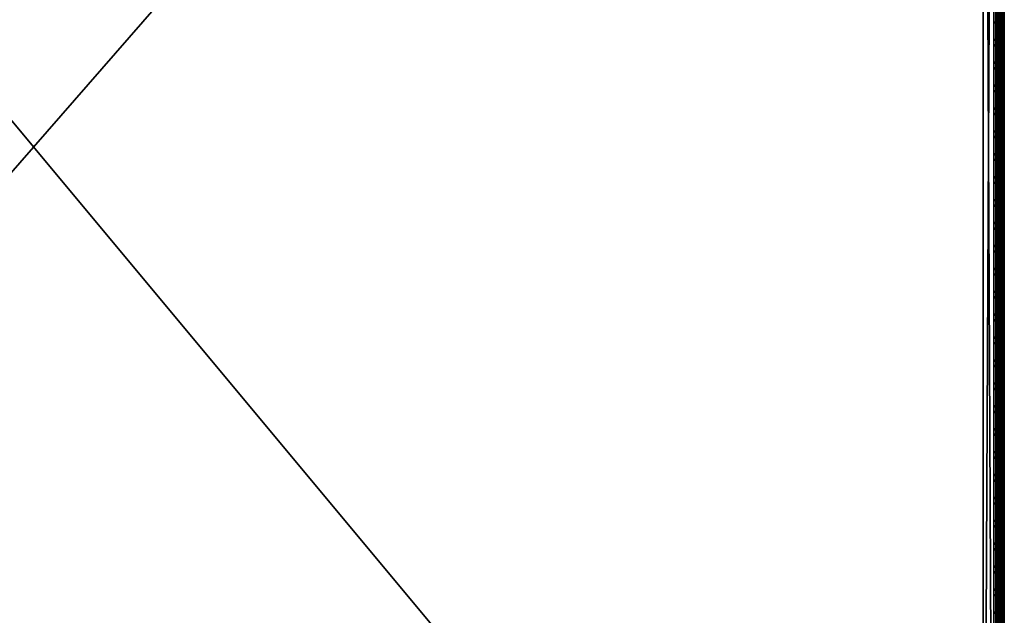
# Model space of a CAD drawing. Header units: inches. Extents: x 0 to 23, y -28 to 0.
# Tile 14 of 77: x 11.3 to 23, y -19.6 to -12.5. Entities that reach past the tile are written whole.
import ezdxf

# ---------------------------------------------------------------- set-up
doc = ezdxf.new("R2010")
doc.units = ezdxf.units.IN
doc.header["$LTSCALE"] = 0.03937
doc.header["$MEASUREMENT"] = 0
for name, color, linetype in [('A-FURN-3-ST', 151, 'Continuous'), ('A-FURN-3-ST-SEAM', 250, 'Continuous'), ('A-FURN-3-STITCH', 15, 'Continuous')]:
    doc.layers.add(name, color=color, linetype=linetype)

msp = doc.modelspace()

# ---------------------------------------------------------------- meshes
at = {"layer": 'A-FURN-3-ST'}
mesh = msp.add_polyface(dxfattribs=at)
corners = [(0.25, -0.491, 5), (22.75, -27.51, 5), (0.25, -27.51, 5), (0.125, -0.491, 5.033), (0.125, -27.51, 5.033), (0.033, -0.491, 5.125), (0.033, -27.51, 5.125), (0, -0.491, 5.25), (0, -27.51, 5.25), (0.25, -27.701, 5.038), (0.125, -27.689, 5.069), (0.033, -27.654, 5.154), (0, -27.635, 5.283), (0.25, -26.91, 18), (0.125, -26.91, 17.967), (0.25, -27.195, 17.963), (0.125, -27.186, 17.93), (0.25, -27.46, 17.853), (0.125, -27.443, 17.824), (0.25, -27.688, 17.678), (0.125, -27.664, 17.654), (0.033, -26.91, 17.875), (0.033, -27.162, 17.842), (0.033, -27.398, 17.744), (0.033, -27.599, 17.589), (0, -26.91, 17.75), (0, -27.13, 17.721), (0, -27.335, 17.636), (0, -27.511, 17.501), (0.033, -27.754, 17.387), (0, -27.646, 17.325), (0.033, -1.1, 17.875), (0.125, -1.1, 17.967), (0.25, -1.1, 18), (22.75, -27.688, 17.678), (22.75, -27.46, 17.853), (22.75, -27.195, 17.963), (0, -27.727, 5.375), (0, -27.76, 5.5), (0, -0.241, 5.5), (0, -0.25, 16.901), (0, -27.76, 16.9), (0, -1.1, 17.75), (0, -27.731, 17.12)]
mesh.append_faces([[corners[k] for k in face] for face in [(0, 1, 2), (3, 2, 4), (5, 4, 6), (7, 6, 8), (9, 10, 2), (2, 10, 4), (4, 10, 11), (4, 11, 6), (6, 11, 8), (8, 11, 12), (13, 14, 15), (15, 14, 16), (15, 16, 17), (17, 16, 18), (17, 18, 19), (19, 18, 20), (14, 21, 16), (16, 21, 22), (16, 22, 23, 18), (18, 23, 24, 20), (21, 25, 22), (22, 25, 26), (22, 26, 23), (23, 26, 27), (23, 27, 24), (24, 27, 28), (24, 28, 29), (29, 28, 30), (31, 25, 21), (32, 21, 14), (33, 14, 13), (19, 34, 17), (17, 35, 15), (15, 36, 13), (2, 1, 9), (12, 37, 8), (8, 38, 39), (40, 38, 41), (42, 41, 25), (25, 41, 43), (25, 43, 30), (30, 28, 25), (25, 28, 27), (25, 27, 26)]])
mesh = msp.add_polyface(dxfattribs=at)
corners = [(0.25, -1.1, 18), (22.75, -1.1, 18), (0.25, -0.815, 17.963), (22.75, -0.815, 17.963), (0.25, -0.55, 17.853), (22.75, -0.55, 17.853), (0.25, -0.322, 17.678), (0.25, -0.3, 5.038), (22.75, -0.3, 5.038), (0.25, -0.491, 5), (0.25, -27.51, 5), (0.125, -0.491, 5.033), (0.125, -27.51, 5.033), (0.033, -0.491, 5.125), (0.033, -27.51, 5.125), (0, -0.491, 5.25), (0.125, -0.313, 5.069), (0.033, -0.348, 5.154), (0, -0.366, 5.284), (0, -1.1, 17.75), (0.033, -1.1, 17.875), (0, -0.88, 17.721), (0.033, -0.848, 17.842), (0, -0.675, 17.636), (0.033, -0.613, 17.744), (0, -0.499, 17.501), (0.033, -0.411, 17.59), (0, -0.364, 17.325), (0.125, -1.1, 17.967), (0.125, -0.824, 17.93), (0.125, -0.567, 17.824), (0.125, -0.346, 17.654), (0, -26.91, 17.75), (0.033, -26.91, 17.875), (0.125, -26.91, 17.967), (0, -27.51, 5.25), (0, -0.241, 5.5), (0, -0.275, 5.375), (0, -27.76, 5.5), (0, -0.25, 16.901), (0, -27.76, 16.9), (0, -0.279, 17.121), (0.25, -26.91, 18)]
mesh.append_faces([[corners[k] for k in face] for face in [(0, 1, 2), (2, 3, 4), (4, 5, 6), (7, 8, 9), (9, 10, 11), (11, 12, 13), (13, 14, 15), (16, 7, 11), (11, 7, 9), (11, 13, 16), (16, 13, 17), (13, 15, 17), (17, 15, 18), (19, 20, 21), (21, 20, 22), (21, 22, 23), (23, 22, 24), (23, 24, 25), (25, 24, 26), (25, 26, 27), (20, 28, 22), (22, 28, 29), (22, 29, 30, 24), (24, 30, 31, 26), (28, 0, 29), (29, 0, 2), (29, 2, 30), (30, 2, 4), (30, 4, 31), (31, 4, 6), (19, 32, 20), (20, 33, 28), (28, 34, 0), (35, 36, 15), (15, 37, 18), (36, 38, 39), (39, 40, 19), (21, 23, 19), (19, 23, 25), (19, 25, 27), (27, 41, 19), (19, 41, 39), (42, 1, 0)]])
mesh = msp.add_polyface(dxfattribs=at)
corners = [(22.967, -0.491, 5.125), (23, -27.51, 5.25), (22.967, -27.51, 5.125), (22.875, -0.491, 5.033), (22.875, -27.51, 5.033), (22.75, -0.491, 5), (22.75, -27.51, 5), (22.875, -27.689, 5.069), (22.75, -27.701, 5.038), (22.967, -27.654, 5.154), (23, -27.635, 5.283), (23, -26.91, 17.75), (22.967, -26.91, 17.875), (23, -27.13, 17.721), (22.967, -27.162, 17.842), (23, -27.335, 17.636), (22.967, -27.398, 17.744), (23, -27.511, 17.501), (22.967, -27.599, 17.589), (23, -27.646, 17.325), (22.875, -26.91, 17.967), (22.875, -27.186, 17.93), (22.875, -27.443, 17.824), (22.875, -27.664, 17.654), (22.75, -26.91, 18), (22.75, -27.195, 17.963), (22.75, -27.46, 17.853), (22.75, -27.688, 17.678), (22.875, -1.1, 17.967), (22.967, -1.1, 17.875), (23, -1.1, 17.75), (23, -0.241, 5.5), (23, -27.76, 5.5), (23, -27.727, 5.375), (23, -0.25, 16.901), (23, -27.76, 16.9), (23, -27.731, 17.12), (0.25, -27.46, 17.853), (0.25, -27.195, 17.963), (0.25, -26.91, 18), (0.25, -27.701, 5.038), (22.75, -1.1, 18)]
mesh.append_faces([[corners[k] for k in face] for face in [(0, 1, 2), (3, 2, 4), (5, 4, 6), (7, 8, 4), (4, 8, 6), (4, 2, 7), (7, 2, 9), (2, 1, 9), (9, 1, 10), (11, 12, 13), (13, 12, 14), (13, 14, 15), (15, 14, 16), (15, 16, 17), (17, 16, 18), (17, 18, 19), (12, 20, 14), (14, 20, 21), (14, 21, 22, 16), (16, 22, 23, 18), (20, 24, 21), (21, 24, 25), (21, 25, 22), (22, 25, 26), (22, 26, 23), (23, 26, 27), (28, 24, 20), (29, 20, 12), (30, 12, 11), (1, 31, 32), (1, 32, 33), (32, 34, 35), (35, 30, 11), (13, 15, 11), (11, 15, 17), (11, 17, 19), (19, 36, 11), (11, 36, 35), (33, 10, 1), (37, 27, 26), (38, 26, 25), (39, 25, 24), (40, 6, 8), (24, 41, 39)]])
mesh = msp.add_polyface(dxfattribs=at)
corners = [(23, -0.491, 5.25), (23, -27.51, 5.25), (22.967, -0.491, 5.125), (22.967, -27.51, 5.125), (22.875, -0.491, 5.033), (22.875, -27.51, 5.033), (22.75, -0.491, 5), (22.875, -0.313, 5.069), (22.967, -0.348, 5.154), (23, -0.366, 5.284), (22.75, -1.1, 18), (22.875, -1.1, 17.967), (22.75, -0.815, 17.963), (22.875, -0.824, 17.93), (22.75, -0.55, 17.853), (22.875, -0.567, 17.824), (22.75, -0.322, 17.678), (22.875, -0.346, 17.654), (22.967, -1.1, 17.875), (22.967, -0.848, 17.842), (22.967, -0.613, 17.744), (22.967, -0.411, 17.59), (23, -1.1, 17.75), (23, -0.88, 17.721), (23, -0.675, 17.636), (23, -0.499, 17.501), (22.967, -0.256, 17.388), (23, -0.364, 17.325), (22.75, -26.91, 18), (22.875, -26.91, 17.967), (22.967, -26.91, 17.875), (0.25, -0.815, 17.963), (0.25, -0.55, 17.853), (0.25, -0.322, 17.678), (0.25, -0.491, 5), (22.75, -0.3, 5.038), (22.75, -27.51, 5), (23, -0.241, 5.5), (23, -0.275, 5.375), (23, -0.25, 16.901), (23, -27.76, 5.5), (23, -27.76, 16.9), (23, -0.279, 17.121)]
mesh.append_faces([[corners[k] for k in face] for face in [(0, 1, 2), (2, 3, 4), (4, 5, 6), (6, 7, 4), (4, 7, 8), (4, 8, 2), (2, 8, 0), (0, 8, 9), (10, 11, 12), (12, 11, 13), (12, 13, 14), (14, 13, 15), (14, 15, 16), (16, 15, 17), (11, 18, 13), (13, 18, 19), (13, 19, 20, 15), (15, 20, 21, 17), (18, 22, 19), (19, 22, 23), (19, 23, 20), (20, 23, 24), (20, 24, 21), (21, 24, 25), (21, 25, 26), (26, 25, 27), (10, 28, 11), (11, 29, 18), (18, 30, 22), (31, 10, 12), (32, 12, 14), (33, 14, 16), (34, 35, 6), (6, 36, 34), (0, 37, 1), (9, 38, 0), (37, 39, 40), (41, 39, 22), (39, 42, 22), (22, 42, 27), (22, 27, 25), (25, 24, 22), (22, 24, 23)]])
at = {"layer": 'A-FURN-3-ST-SEAM'}
mesh = msp.add_polyface(dxfattribs=at)
corners = [(22.903, -12.609, 17.883), (22.9, -16.185, 17.9), (22.9, -12.609, 17.9), (22.903, -9.034, 17.883), (22.9, -9.034, 17.9), (22.903, -1.1, 17.883), (22.9, -1.1, 17.9), (22.903, -0.921, 17.866), (22.9, -0.918, 17.883), (22.903, -0.738, 17.814), (22.9, -0.732, 17.83), (22.903, -0.563, 17.723), (0.093, -12.609, 17.926), (0.1, -12.609, 17.9), (0.093, -1.1, 17.926), (0.1, -1.1, 17.9), (0.093, -0.913, 17.908), (0.1, -0.918, 17.883), (0.093, -0.723, 17.854), (0.1, -0.732, 17.83), (0.093, -0.539, 17.758), (0.081, -0.718, 17.866), (0.081, -0.911, 17.921), (0.081, -1.1, 17.939), (0.081, -12.609, 17.939), (0.087, -0.744, 17.8), (0.097, -0.738, 17.814), (0.097, -0.921, 17.866), (0.087, -0.924, 17.851), (0.097, -1.1, 17.883), (0.087, -1.1, 17.868), (0.097, -12.609, 17.883), (0.087, -12.609, 17.868), (0.1, -0.553, 17.737), (0.073, -12.609, 17.856), (0.073, -1.1, 17.856), (0.073, -0.926, 17.84), (0.073, -0.748, 17.789), (0.073, -0.577, 17.7), (0.087, -0.571, 17.71)]
mesh.append_faces([[corners[k] for k in face] for face in [(0, 1, 2), (0, 2, 3), (3, 2, 4), (3, 4, 5), (5, 4, 6), (5, 6, 7), (7, 6, 8), (7, 8, 9), (9, 8, 10), (9, 10, 11), (12, 13, 14), (14, 13, 15), (14, 15, 16), (16, 15, 17), (16, 17, 18), (18, 17, 19), (18, 19, 20), (18, 21, 22, 16), (16, 22, 23, 14), (14, 23, 24, 12), (25, 26, 27, 28), (28, 27, 29, 30), (30, 29, 31, 32), (26, 33, 19), (26, 19, 27), (27, 19, 17), (27, 17, 29), (29, 17, 15), (29, 15, 31), (31, 15, 13), (32, 34, 35, 30), (30, 35, 36, 28), (28, 36, 37, 25), (25, 37, 38, 39)]])
mesh = msp.add_polyface(dxfattribs=at)
corners = [(22.943, -12.609, 17.85), (22.927, -12.609, 17.856), (22.927, -9.034, 17.856), (22.943, -9.034, 17.85), (22.927, -1.1, 17.856), (22.943, -1.1, 17.85), (22.903, -1.1, 17.883), (22.913, -1.1, 17.868), (22.913, -9.034, 17.868), (22.903, -9.034, 17.883), (22.913, -12.609, 17.868), (22.903, -12.609, 17.883), (22.998, -1.1, 17.887), (23, -1.1, 17.905), (23, -9.034, 17.905), (22.998, -9.034, 17.887), (23, -12.609, 17.905), (22.998, -12.609, 17.887), (22.995, -1.1, 17.922), (22.995, -9.034, 17.922), (22.995, -12.609, 17.922), (22.935, -1.1, 17.947), (22.919, -1.1, 17.939), (22.919, -9.034, 17.939), (22.935, -9.034, 17.947), (22.919, -12.609, 17.939), (22.935, -12.609, 17.947), (22.919, -16.185, 17.939), (22.935, -16.185, 17.947), (22.907, -1.1, 17.926), (22.907, -9.034, 17.926), (22.907, -12.609, 17.926), (22.907, -16.185, 17.926), (22.9, -0.918, 17.883), (22.9, -1.1, 17.9), (22.9, -9.034, 17.9), (22.9, -12.609, 17.9), (22.961, -12.609, 17.851), (22.961, -9.034, 17.851), (22.961, -1.1, 17.851), (22.984, -12.609, 17.936), (22.984, -9.034, 17.936), (22.984, -1.1, 17.936), (22.977, -12.609, 17.859), (22.977, -9.034, 17.859), (22.977, -1.1, 17.859), (22.97, -12.609, 17.946), (22.97, -9.034, 17.946), (22.97, -1.1, 17.946)]
mesh.append_faces([[corners[k] for k in face] for face in [(3, 2, 4, 5), (6, 7, 8, 9), (12, 13, 14, 15), (13, 18, 19, 14), (21, 22, 23, 24), (22, 29, 30, 23), (29, 33, 34), (29, 34, 30), (30, 34, 35), (30, 35, 31), (31, 35, 36), (31, 36, 32), (38, 3, 5, 39), (41, 19, 18, 42), (2, 8, 7, 4), (44, 38, 39, 45), (15, 44, 45, 12), (47, 41, 42, 48), (24, 47, 48, 21)]])
mesh.append_faces([[corners[k] for k in face] for face in [(0, 1, 2, 3), (37, 0, 3, 38), (40, 20, 19, 41), (1, 10, 8, 2), (43, 37, 38, 44), (17, 43, 44, 15), (46, 40, 41, 47), (26, 46, 47, 24)]], dxfattribs={"vtx0": -1})
mesh.append_faces([[corners[k] for k in face] for face in [(26, 25, 27, 28), (25, 31, 32, 27)]], dxfattribs={"vtx0": -1, "vtx2": -1})
mesh.append_faces([[corners[k] for k in face] for face in [(9, 8, 10, 11), (15, 14, 16, 17), (14, 19, 20, 16), (24, 23, 25, 26), (23, 30, 31, 25)]], dxfattribs={"vtx2": -1})
mesh = msp.add_polyface(dxfattribs=at)
corners = [(22.903, -27.161, 17.85), (22.9, -27.166, 17.867), (22.9, -27.095, 17.883), (22.903, -26.91, 17.883), (22.9, -26.91, 17.9), (22.903, -23.335, 17.883), (22.9, -23.335, 17.9), (22.903, -19.76, 17.883), (22.9, -19.76, 17.9), (22.903, -16.185, 17.883), (22.9, -16.185, 17.9), (22.903, -12.609, 17.883), (22.907, -16.185, 17.926), (22.9, -12.609, 17.9), (22.907, -19.76, 17.926), (22.907, -26.91, 17.926), (0.1, -26.91, 17.9), (0.093, -26.91, 17.926), (0.1, -27.095, 17.883), (0.093, -27.108, 17.906), (0.1, -27.103, 17.881), (0.093, -19.76, 17.926), (0.1, -19.76, 17.9), (0.093, -12.609, 17.926), (0.1, -12.609, 17.9), (0.081, -12.609, 17.939), (0.081, -19.76, 17.939), (0.081, -26.91, 17.939), (0.081, -27.111, 17.919), (0.087, -12.609, 17.868), (0.097, -12.609, 17.883), (0.097, -19.76, 17.883), (0.087, -19.76, 17.868), (0.097, -26.91, 17.883), (0.087, -26.91, 17.868), (0.097, -27.1, 17.864), (0.087, -27.097, 17.849)]
mesh.append_faces([[corners[k] for k in face] for face in [(0, 1, 2), (0, 2, 3), (3, 2, 4), (3, 4, 5), (5, 4, 6), (5, 6, 7), (7, 6, 8), (7, 8, 9), (9, 8, 10), (9, 10, 11), (12, 13, 10), (14, 10, 8), (15, 6, 4), (15, 4, 2), (16, 17, 18), (18, 17, 19), (18, 19, 20), (17, 16, 21), (21, 16, 22), (21, 22, 23), (23, 22, 24), (23, 25, 26, 21), (21, 26, 27, 17), (17, 27, 28, 19), (29, 30, 31, 32), (32, 31, 33, 34), (34, 33, 35, 36), (30, 24, 31), (31, 24, 22), (31, 22, 33), (33, 22, 16), (33, 16, 18), (33, 18, 35), (35, 18, 20)]])
mesh = msp.add_polyface(dxfattribs=at)
corners = [(22.943, -19.76, 17.85), (22.927, -19.76, 17.856), (22.927, -16.185, 17.856), (22.943, -16.185, 17.85), (22.927, -12.609, 17.856), (22.943, -12.609, 17.85), (22.903, -12.609, 17.883), (22.913, -12.609, 17.868), (22.913, -16.185, 17.868), (22.903, -16.185, 17.883), (22.913, -19.76, 17.868), (22.903, -19.76, 17.883), (22.998, -12.609, 17.887), (23, -12.609, 17.905), (23, -16.185, 17.905), (22.998, -16.185, 17.887), (23, -19.76, 17.905), (22.998, -19.76, 17.887), (22.995, -12.609, 17.922), (22.995, -16.185, 17.922), (22.995, -19.76, 17.922), (22.935, -16.185, 17.947), (22.919, -16.185, 17.939), (22.919, -19.76, 17.939), (22.935, -19.76, 17.947), (22.907, -16.185, 17.926), (22.907, -19.76, 17.926), (22.907, -23.335, 17.926), (22.919, -23.335, 17.939), (22.9, -16.185, 17.9), (22.9, -19.76, 17.9), (22.961, -23.335, 17.851), (22.943, -23.335, 17.85), (22.961, -19.76, 17.851), (22.961, -16.185, 17.851), (22.961, -12.609, 17.851), (22.984, -23.335, 17.936), (22.995, -23.335, 17.922), (22.984, -19.76, 17.936), (22.984, -16.185, 17.936), (22.984, -12.609, 17.936), (22.927, -23.335, 17.856), (22.913, -23.335, 17.868), (22.977, -23.335, 17.859), (22.977, -19.76, 17.859), (22.977, -16.185, 17.859), (22.977, -12.609, 17.859), (22.998, -23.335, 17.887), (22.97, -23.335, 17.946), (22.97, -19.76, 17.946), (22.97, -16.185, 17.946), (22.97, -12.609, 17.946), (22.935, -23.335, 17.947), (22.935, -12.609, 17.947)]
mesh.append_faces([[corners[k] for k in face] for face in [(25, 29, 26), (26, 30, 27)]])
mesh.append_faces([[corners[k] for k in face] for face in [(23, 26, 27, 28)]], dxfattribs={"vtx0": -1})
mesh.append_faces([[corners[k] for k in face] for face in [(0, 1, 2, 3), (3, 2, 4, 5), (6, 7, 8, 9), (9, 8, 10, 11), (12, 13, 14, 15), (15, 14, 16, 17), (13, 18, 19, 14), (14, 19, 20, 16), (21, 22, 23, 24), (22, 25, 26, 23), (33, 0, 3, 34), (34, 3, 5, 35), (38, 20, 19, 39), (39, 19, 18, 40), (1, 10, 8, 2), (2, 8, 7, 4), (44, 33, 34, 45), (45, 34, 35, 46), (17, 44, 45, 15), (15, 45, 46, 12), (49, 38, 39, 50), (50, 39, 40, 51), (24, 49, 50, 21), (21, 50, 51, 53)]], dxfattribs={"vtx0": -1, "vtx2": -1})
mesh.append_faces([[corners[k] for k in face] for face in [(31, 32, 0, 33), (36, 37, 20, 38), (41, 42, 10, 1), (43, 31, 33, 44), (47, 43, 44, 17), (48, 36, 38, 49), (52, 48, 49, 24)]], dxfattribs={"vtx2": -1})
at = {"layer": 'A-FURN-3-STITCH'}
mesh = msp.add_polymesh((7, 4), dxfattribs=at)
for k, corner in enumerate([(22.891, -12.748, 17.956), (22.893, -12.748, 17.954), (22.897, -12.748, 17.951), (22.899, -12.748, 17.95), (22.895, -12.71, 17.961), (22.9, -12.71, 17.964), (22.904, -12.71, 17.961), (22.904, -12.71, 17.956), (22.898, -12.671, 17.965), (22.902, -12.671, 17.967), (22.907, -12.671, 17.964), (22.906, -12.671, 17.959), (22.898, -12.632, 17.965), (22.903, -12.632, 17.968), (22.907, -12.632, 17.965), (22.907, -12.632, 17.959), (22.898, -12.593, 17.963), (22.902, -12.593, 17.966), (22.907, -12.593, 17.963), (22.906, -12.593, 17.957), (22.895, -12.554, 17.959), (22.9, -12.554, 17.961), (22.904, -12.554, 17.958), (22.904, -12.554, 17.953), (22.891, -12.516, 17.952), (22.893, -12.516, 17.951), (22.897, -12.516, 17.948), (22.899, -12.516, 17.946)]):
    mesh.set_mesh_vertex(divmod(k, 4), corner)
mesh = msp.add_polymesh((7, 4), dxfattribs=at)
for k, corner in enumerate([(22.891, -13.02, 17.956), (22.893, -13.02, 17.954), (22.897, -13.02, 17.951), (22.899, -13.02, 17.95), (22.895, -12.981, 17.961), (22.9, -12.981, 17.964), (22.904, -12.981, 17.961), (22.904, -12.981, 17.956), (22.898, -12.942, 17.965), (22.902, -12.942, 17.967), (22.907, -12.942, 17.964), (22.906, -12.943, 17.959), (22.898, -12.903, 17.965), (22.903, -12.903, 17.968), (22.907, -12.903, 17.965), (22.907, -12.903, 17.959), (22.898, -12.864, 17.963), (22.902, -12.864, 17.966), (22.907, -12.864, 17.963), (22.906, -12.864, 17.957), (22.895, -12.826, 17.959), (22.9, -12.826, 17.961), (22.904, -12.826, 17.958), (22.904, -12.826, 17.953), (22.891, -12.787, 17.952), (22.893, -12.787, 17.951), (22.897, -12.787, 17.948), (22.899, -12.787, 17.946)]):
    mesh.set_mesh_vertex(divmod(k, 4), corner)
mesh = msp.add_polymesh((7, 4), dxfattribs=at)
for k, corner in enumerate([(22.891, -13.291, 17.956), (22.893, -13.291, 17.954), (22.897, -13.291, 17.951), (22.899, -13.291, 17.95), (22.895, -13.253, 17.961), (22.9, -13.253, 17.964), (22.904, -13.253, 17.961), (22.904, -13.253, 17.956), (22.898, -13.214, 17.965), (22.902, -13.214, 17.967), (22.907, -13.214, 17.964), (22.906, -13.214, 17.959), (22.898, -13.175, 17.965), (22.903, -13.175, 17.968), (22.907, -13.175, 17.965), (22.907, -13.175, 17.959), (22.898, -13.136, 17.963), (22.902, -13.136, 17.966), (22.907, -13.136, 17.963), (22.906, -13.136, 17.957), (22.895, -13.097, 17.959), (22.9, -13.097, 17.961), (22.904, -13.097, 17.958), (22.904, -13.097, 17.953), (22.891, -13.059, 17.952), (22.893, -13.059, 17.951), (22.897, -13.059, 17.948), (22.899, -13.059, 17.946)]):
    mesh.set_mesh_vertex(divmod(k, 4), corner)
mesh = msp.add_polymesh((7, 4), dxfattribs=at)
for k, corner in enumerate([(22.891, -13.563, 17.956), (22.893, -13.563, 17.954), (22.897, -13.563, 17.951), (22.899, -13.563, 17.95), (22.895, -13.524, 17.961), (22.9, -13.524, 17.964), (22.904, -13.524, 17.961), (22.904, -13.525, 17.956), (22.898, -13.486, 17.965), (22.902, -13.485, 17.967), (22.907, -13.486, 17.964), (22.906, -13.486, 17.959), (22.898, -13.446, 17.965), (22.903, -13.446, 17.968), (22.907, -13.446, 17.965), (22.907, -13.447, 17.959), (22.898, -13.407, 17.963), (22.902, -13.407, 17.966), (22.907, -13.407, 17.963), (22.906, -13.407, 17.957), (22.895, -13.369, 17.959), (22.9, -13.369, 17.961), (22.904, -13.369, 17.958), (22.904, -13.369, 17.953), (22.891, -13.33, 17.952), (22.893, -13.33, 17.951), (22.897, -13.33, 17.948), (22.899, -13.33, 17.946)]):
    mesh.set_mesh_vertex(divmod(k, 4), corner)
mesh = msp.add_polymesh((7, 4), dxfattribs=at)
for k, corner in enumerate([(22.891, -13.834, 17.956), (22.893, -13.834, 17.954), (22.897, -13.834, 17.951), (22.899, -13.834, 17.95), (22.895, -13.796, 17.961), (22.9, -13.796, 17.964), (22.904, -13.796, 17.961), (22.904, -13.796, 17.956), (22.898, -13.757, 17.965), (22.902, -13.757, 17.967), (22.907, -13.757, 17.964), (22.906, -13.757, 17.959), (22.898, -13.718, 17.965), (22.903, -13.718, 17.968), (22.907, -13.718, 17.965), (22.907, -13.718, 17.959), (22.898, -13.679, 17.963), (22.902, -13.679, 17.966), (22.907, -13.679, 17.963), (22.906, -13.679, 17.957), (22.895, -13.64, 17.959), (22.9, -13.64, 17.961), (22.904, -13.64, 17.958), (22.904, -13.64, 17.953), (22.891, -13.602, 17.952), (22.893, -13.602, 17.951), (22.897, -13.602, 17.948), (22.899, -13.602, 17.946)]):
    mesh.set_mesh_vertex(divmod(k, 4), corner)
mesh = msp.add_polymesh((7, 4), dxfattribs=at)
for k, corner in enumerate([(22.891, -14.106, 17.956), (22.893, -14.106, 17.954), (22.897, -14.106, 17.951), (22.899, -14.106, 17.95), (22.895, -14.067, 17.961), (22.9, -14.067, 17.964), (22.904, -14.067, 17.961), (22.904, -14.068, 17.956), (22.898, -14.029, 17.965), (22.902, -14.029, 17.967), (22.907, -14.029, 17.964), (22.906, -14.029, 17.959), (22.898, -13.99, 17.965), (22.903, -13.989, 17.968), (22.907, -13.99, 17.965), (22.907, -13.99, 17.959), (22.898, -13.95, 17.963), (22.902, -13.95, 17.966), (22.907, -13.95, 17.963), (22.906, -13.951, 17.957), (22.895, -13.912, 17.959), (22.9, -13.912, 17.961), (22.904, -13.912, 17.958), (22.904, -13.912, 17.953), (22.891, -13.873, 17.952), (22.893, -13.873, 17.951), (22.897, -13.874, 17.948), (22.899, -13.874, 17.946)]):
    mesh.set_mesh_vertex(divmod(k, 4), corner)
mesh = msp.add_polymesh((7, 4), dxfattribs=at)
for k, corner in enumerate([(22.891, -14.377, 17.956), (22.893, -14.377, 17.954), (22.897, -14.378, 17.951), (22.899, -14.378, 17.95), (22.895, -14.339, 17.961), (22.9, -14.339, 17.964), (22.904, -14.339, 17.961), (22.904, -14.339, 17.956), (22.898, -14.3, 17.965), (22.902, -14.3, 17.967), (22.907, -14.3, 17.964), (22.906, -14.3, 17.959), (22.898, -14.261, 17.965), (22.903, -14.261, 17.968), (22.907, -14.261, 17.965), (22.907, -14.261, 17.959), (22.898, -14.222, 17.963), (22.902, -14.222, 17.966), (22.907, -14.222, 17.963), (22.906, -14.222, 17.957), (22.895, -14.183, 17.959), (22.9, -14.183, 17.961), (22.904, -14.183, 17.958), (22.904, -14.183, 17.953), (22.891, -14.145, 17.952), (22.893, -14.145, 17.951), (22.897, -14.145, 17.948), (22.899, -14.145, 17.946)]):
    mesh.set_mesh_vertex(divmod(k, 4), corner)
mesh = msp.add_polymesh((7, 4), dxfattribs=at)
for k, corner in enumerate([(22.891, -14.649, 17.956), (22.893, -14.649, 17.954), (22.897, -14.649, 17.951), (22.899, -14.649, 17.95), (22.895, -14.611, 17.961), (22.9, -14.61, 17.964), (22.904, -14.611, 17.961), (22.904, -14.611, 17.956), (22.898, -14.572, 17.965), (22.902, -14.572, 17.967), (22.907, -14.572, 17.964), (22.906, -14.572, 17.959), (22.898, -14.533, 17.965), (22.903, -14.533, 17.968), (22.907, -14.533, 17.965), (22.907, -14.533, 17.959), (22.898, -14.494, 17.963), (22.902, -14.493, 17.966), (22.907, -14.494, 17.963), (22.906, -14.494, 17.957), (22.895, -14.455, 17.959), (22.9, -14.455, 17.961), (22.904, -14.455, 17.958), (22.904, -14.455, 17.953), (22.891, -14.417, 17.952), (22.893, -14.417, 17.951), (22.897, -14.417, 17.948), (22.899, -14.417, 17.946)]):
    mesh.set_mesh_vertex(divmod(k, 4), corner)
mesh = msp.add_polymesh((7, 4), dxfattribs=at)
for k, corner in enumerate([(22.891, -14.921, 17.956), (22.893, -14.921, 17.954), (22.897, -14.921, 17.951), (22.899, -14.921, 17.95), (22.895, -14.882, 17.961), (22.9, -14.882, 17.964), (22.904, -14.882, 17.961), (22.904, -14.882, 17.956), (22.898, -14.843, 17.965), (22.902, -14.843, 17.967), (22.907, -14.843, 17.964), (22.906, -14.843, 17.959), (22.898, -14.804, 17.965), (22.903, -14.804, 17.968), (22.907, -14.804, 17.965), (22.907, -14.804, 17.959), (22.898, -14.765, 17.963), (22.902, -14.765, 17.966), (22.907, -14.765, 17.963), (22.906, -14.765, 17.957), (22.895, -14.726, 17.959), (22.9, -14.726, 17.961), (22.904, -14.726, 17.958), (22.904, -14.726, 17.953), (22.891, -14.688, 17.952), (22.893, -14.688, 17.951), (22.897, -14.688, 17.948), (22.899, -14.688, 17.946)]):
    mesh.set_mesh_vertex(divmod(k, 4), corner)
mesh = msp.add_polymesh((7, 4), dxfattribs=at)
for k, corner in enumerate([(22.891, -15.192, 17.956), (22.893, -15.192, 17.954), (22.897, -15.192, 17.951), (22.899, -15.192, 17.95), (22.895, -15.154, 17.961), (22.9, -15.154, 17.964), (22.904, -15.154, 17.961), (22.904, -15.154, 17.956), (22.898, -15.115, 17.965), (22.902, -15.115, 17.967), (22.907, -15.115, 17.964), (22.906, -15.115, 17.959), (22.898, -15.076, 17.965), (22.903, -15.076, 17.968), (22.907, -15.076, 17.965), (22.907, -15.076, 17.959), (22.898, -15.037, 17.963), (22.902, -15.037, 17.966), (22.907, -15.037, 17.963), (22.906, -15.037, 17.957), (22.895, -14.998, 17.959), (22.9, -14.998, 17.961), (22.904, -14.998, 17.958), (22.904, -14.998, 17.953), (22.891, -14.96, 17.952), (22.893, -14.96, 17.951), (22.897, -14.96, 17.948), (22.899, -14.96, 17.946)]):
    mesh.set_mesh_vertex(divmod(k, 4), corner)
mesh = msp.add_polymesh((7, 4), dxfattribs=at)
for k, corner in enumerate([(22.891, -15.464, 17.956), (22.893, -15.464, 17.954), (22.897, -15.464, 17.951), (22.899, -15.464, 17.95), (22.895, -15.425, 17.961), (22.9, -15.425, 17.964), (22.904, -15.425, 17.961), (22.904, -15.425, 17.956), (22.898, -15.386, 17.965), (22.902, -15.386, 17.967), (22.907, -15.386, 17.964), (22.906, -15.386, 17.959), (22.898, -15.347, 17.965), (22.903, -15.347, 17.968), (22.907, -15.347, 17.965), (22.907, -15.347, 17.959), (22.898, -15.308, 17.963), (22.902, -15.308, 17.966), (22.907, -15.308, 17.963), (22.906, -15.308, 17.957), (22.895, -15.269, 17.959), (22.9, -15.269, 17.961), (22.904, -15.269, 17.958), (22.904, -15.269, 17.953), (22.891, -15.231, 17.952), (22.893, -15.231, 17.951), (22.897, -15.231, 17.948), (22.899, -15.231, 17.946)]):
    mesh.set_mesh_vertex(divmod(k, 4), corner)
mesh = msp.add_polymesh((7, 4), dxfattribs=at)
for k, corner in enumerate([(22.891, -15.735, 17.956), (22.893, -15.735, 17.954), (22.897, -15.735, 17.951), (22.899, -15.735, 17.95), (22.895, -15.697, 17.961), (22.9, -15.697, 17.964), (22.904, -15.697, 17.961), (22.904, -15.697, 17.956), (22.898, -15.658, 17.965), (22.902, -15.658, 17.967), (22.907, -15.658, 17.964), (22.906, -15.658, 17.959), (22.898, -15.619, 17.965), (22.903, -15.619, 17.968), (22.907, -15.619, 17.965), (22.907, -15.619, 17.959), (22.898, -15.58, 17.963), (22.902, -15.58, 17.966), (22.907, -15.58, 17.963), (22.906, -15.58, 17.957), (22.895, -15.541, 17.959), (22.9, -15.541, 17.961), (22.904, -15.541, 17.958), (22.904, -15.541, 17.953), (22.891, -15.503, 17.952), (22.893, -15.503, 17.951), (22.897, -15.503, 17.948), (22.899, -15.503, 17.946)]):
    mesh.set_mesh_vertex(divmod(k, 4), corner)
mesh = msp.add_polymesh((7, 4), dxfattribs=at)
for k, corner in enumerate([(22.891, -16.007, 17.956), (22.893, -16.007, 17.954), (22.897, -16.007, 17.951), (22.899, -16.007, 17.95), (22.895, -15.968, 17.961), (22.9, -15.968, 17.964), (22.904, -15.968, 17.961), (22.904, -15.968, 17.956), (22.898, -15.929, 17.965), (22.902, -15.929, 17.967), (22.907, -15.929, 17.964), (22.906, -15.929, 17.959), (22.898, -15.89, 17.965), (22.903, -15.89, 17.968), (22.907, -15.89, 17.965), (22.907, -15.89, 17.959), (22.898, -15.851, 17.963), (22.902, -15.851, 17.966), (22.907, -15.851, 17.963), (22.906, -15.851, 17.957), (22.895, -15.812, 17.959), (22.9, -15.812, 17.961), (22.904, -15.812, 17.958), (22.904, -15.812, 17.953), (22.891, -15.774, 17.952), (22.893, -15.774, 17.951), (22.897, -15.774, 17.948), (22.899, -15.774, 17.946)]):
    mesh.set_mesh_vertex(divmod(k, 4), corner)
mesh = msp.add_polymesh((7, 4), dxfattribs=at)
for k, corner in enumerate([(22.891, -16.278, 17.956), (22.893, -16.278, 17.954), (22.897, -16.278, 17.951), (22.899, -16.278, 17.95), (22.895, -16.24, 17.961), (22.9, -16.24, 17.964), (22.904, -16.24, 17.961), (22.904, -16.24, 17.956), (22.898, -16.201, 17.965), (22.902, -16.201, 17.967), (22.907, -16.201, 17.964), (22.906, -16.201, 17.959), (22.898, -16.162, 17.965), (22.903, -16.162, 17.968), (22.907, -16.162, 17.965), (22.907, -16.162, 17.959), (22.898, -16.123, 17.963), (22.902, -16.123, 17.966), (22.907, -16.123, 17.963), (22.906, -16.123, 17.957), (22.895, -16.084, 17.959), (22.9, -16.084, 17.961), (22.904, -16.084, 17.958), (22.904, -16.084, 17.953), (22.891, -16.046, 17.952), (22.893, -16.046, 17.951), (22.897, -16.046, 17.948), (22.899, -16.046, 17.946)]):
    mesh.set_mesh_vertex(divmod(k, 4), corner)
mesh = msp.add_polymesh((7, 4), dxfattribs=at)
for k, corner in enumerate([(22.891, -16.55, 17.956), (22.893, -16.55, 17.954), (22.897, -16.55, 17.951), (22.899, -16.55, 17.95), (22.895, -16.511, 17.961), (22.9, -16.511, 17.964), (22.904, -16.511, 17.961), (22.904, -16.511, 17.956), (22.898, -16.472, 17.965), (22.902, -16.472, 17.967), (22.907, -16.472, 17.964), (22.906, -16.472, 17.959), (22.898, -16.433, 17.965), (22.903, -16.433, 17.968), (22.907, -16.433, 17.965), (22.907, -16.433, 17.959), (22.898, -16.394, 17.963), (22.902, -16.394, 17.966), (22.907, -16.394, 17.963), (22.906, -16.394, 17.957), (22.895, -16.355, 17.959), (22.9, -16.355, 17.961), (22.904, -16.355, 17.958), (22.904, -16.356, 17.953), (22.891, -16.317, 17.952), (22.893, -16.317, 17.951), (22.897, -16.317, 17.948), (22.899, -16.317, 17.946)]):
    mesh.set_mesh_vertex(divmod(k, 4), corner)
mesh = msp.add_polymesh((7, 4), dxfattribs=at)
for k, corner in enumerate([(22.891, -16.821, 17.956), (22.893, -16.821, 17.954), (22.897, -16.821, 17.951), (22.899, -16.821, 17.95), (22.895, -16.783, 17.961), (22.9, -16.783, 17.964), (22.904, -16.783, 17.961), (22.904, -16.783, 17.956), (22.898, -16.744, 17.965), (22.902, -16.744, 17.967), (22.907, -16.744, 17.964), (22.906, -16.744, 17.959), (22.898, -16.705, 17.965), (22.903, -16.705, 17.968), (22.907, -16.705, 17.965), (22.907, -16.705, 17.959), (22.898, -16.666, 17.963), (22.902, -16.666, 17.966), (22.907, -16.666, 17.963), (22.906, -16.666, 17.957), (22.895, -16.627, 17.959), (22.9, -16.627, 17.961), (22.904, -16.627, 17.958), (22.904, -16.627, 17.953), (22.891, -16.589, 17.952), (22.893, -16.589, 17.951), (22.897, -16.589, 17.948), (22.899, -16.589, 17.946)]):
    mesh.set_mesh_vertex(divmod(k, 4), corner)
mesh = msp.add_polymesh((7, 4), dxfattribs=at)
for k, corner in enumerate([(22.891, -17.093, 17.956), (22.893, -17.093, 17.954), (22.897, -17.093, 17.951), (22.899, -17.093, 17.95), (22.895, -17.054, 17.961), (22.9, -17.054, 17.964), (22.904, -17.054, 17.961), (22.904, -17.054, 17.956), (22.898, -17.015, 17.965), (22.902, -17.015, 17.967), (22.907, -17.015, 17.964), (22.906, -17.016, 17.959), (22.898, -16.976, 17.965), (22.903, -16.976, 17.968), (22.907, -16.976, 17.965), (22.907, -16.976, 17.959), (22.898, -16.937, 17.963), (22.902, -16.937, 17.966), (22.907, -16.937, 17.963), (22.906, -16.937, 17.957), (22.895, -16.899, 17.959), (22.9, -16.898, 17.961), (22.904, -16.899, 17.958), (22.904, -16.899, 17.953), (22.891, -16.86, 17.952), (22.893, -16.86, 17.951), (22.897, -16.86, 17.948), (22.899, -16.86, 17.946)]):
    mesh.set_mesh_vertex(divmod(k, 4), corner)
mesh = msp.add_polymesh((7, 4), dxfattribs=at)
for k, corner in enumerate([(22.891, -17.364, 17.956), (22.893, -17.364, 17.954), (22.897, -17.364, 17.951), (22.899, -17.364, 17.95), (22.895, -17.326, 17.961), (22.9, -17.326, 17.964), (22.904, -17.326, 17.961), (22.904, -17.326, 17.956), (22.898, -17.287, 17.965), (22.902, -17.287, 17.967), (22.907, -17.287, 17.964), (22.906, -17.287, 17.959), (22.898, -17.248, 17.965), (22.903, -17.248, 17.968), (22.907, -17.248, 17.965), (22.907, -17.248, 17.959), (22.898, -17.209, 17.963), (22.902, -17.209, 17.966), (22.907, -17.209, 17.963), (22.906, -17.209, 17.957), (22.895, -17.17, 17.959), (22.9, -17.17, 17.961), (22.904, -17.17, 17.958), (22.904, -17.17, 17.953), (22.891, -17.132, 17.952), (22.893, -17.132, 17.951), (22.897, -17.132, 17.948), (22.899, -17.132, 17.946)]):
    mesh.set_mesh_vertex(divmod(k, 4), corner)
mesh = msp.add_polymesh((7, 4), dxfattribs=at)
for k, corner in enumerate([(22.891, -17.636, 17.956), (22.893, -17.636, 17.954), (22.897, -17.636, 17.951), (22.899, -17.636, 17.95), (22.895, -17.597, 17.961), (22.9, -17.597, 17.964), (22.904, -17.597, 17.961), (22.904, -17.597, 17.956), (22.898, -17.558, 17.965), (22.902, -17.558, 17.967), (22.907, -17.558, 17.964), (22.906, -17.559, 17.959), (22.898, -17.519, 17.965), (22.903, -17.519, 17.968), (22.907, -17.519, 17.965), (22.907, -17.519, 17.959), (22.898, -17.48, 17.963), (22.902, -17.48, 17.966), (22.907, -17.48, 17.963), (22.906, -17.48, 17.957), (22.895, -17.442, 17.959), (22.9, -17.442, 17.961), (22.904, -17.442, 17.958), (22.904, -17.442, 17.953), (22.891, -17.403, 17.952), (22.893, -17.403, 17.951), (22.897, -17.403, 17.948), (22.899, -17.403, 17.946)]):
    mesh.set_mesh_vertex(divmod(k, 4), corner)
mesh = msp.add_polymesh((7, 4), dxfattribs=at)
for k, corner in enumerate([(22.891, -17.907, 17.956), (22.893, -17.907, 17.954), (22.897, -17.907, 17.951), (22.899, -17.907, 17.95), (22.895, -17.869, 17.961), (22.9, -17.869, 17.964), (22.904, -17.869, 17.961), (22.904, -17.869, 17.956), (22.898, -17.83, 17.965), (22.902, -17.83, 17.967), (22.907, -17.83, 17.964), (22.906, -17.83, 17.959), (22.898, -17.791, 17.965), (22.903, -17.791, 17.968), (22.907, -17.791, 17.965), (22.907, -17.791, 17.959), (22.898, -17.752, 17.963), (22.902, -17.752, 17.966), (22.907, -17.752, 17.963), (22.906, -17.752, 17.957), (22.895, -17.713, 17.959), (22.9, -17.713, 17.961), (22.904, -17.713, 17.958), (22.904, -17.713, 17.953), (22.891, -17.675, 17.952), (22.893, -17.675, 17.951), (22.897, -17.675, 17.948), (22.899, -17.675, 17.946)]):
    mesh.set_mesh_vertex(divmod(k, 4), corner)
mesh = msp.add_polymesh((7, 4), dxfattribs=at)
for k, corner in enumerate([(22.891, -18.179, 17.956), (22.893, -18.179, 17.954), (22.897, -18.179, 17.951), (22.899, -18.179, 17.95), (22.895, -18.14, 17.961), (22.9, -18.14, 17.964), (22.904, -18.14, 17.961), (22.904, -18.141, 17.956), (22.898, -18.102, 17.965), (22.902, -18.101, 17.967), (22.907, -18.102, 17.964), (22.906, -18.102, 17.959), (22.898, -18.062, 17.965), (22.903, -18.062, 17.968), (22.907, -18.062, 17.965), (22.907, -18.063, 17.959), (22.898, -18.023, 17.963), (22.902, -18.023, 17.966), (22.907, -18.023, 17.963), (22.906, -18.023, 17.957), (22.895, -17.985, 17.959), (22.9, -17.985, 17.961), (22.904, -17.985, 17.958), (22.904, -17.985, 17.953), (22.891, -17.946, 17.952), (22.893, -17.946, 17.951), (22.897, -17.946, 17.948), (22.899, -17.946, 17.946)]):
    mesh.set_mesh_vertex(divmod(k, 4), corner)
mesh = msp.add_polymesh((7, 4), dxfattribs=at)
for k, corner in enumerate([(22.891, -18.45, 17.956), (22.893, -18.45, 17.954), (22.897, -18.45, 17.951), (22.899, -18.451, 17.95), (22.895, -18.412, 17.961), (22.9, -18.412, 17.964), (22.904, -18.412, 17.961), (22.904, -18.412, 17.956), (22.898, -18.373, 17.965), (22.902, -18.373, 17.967), (22.907, -18.373, 17.964), (22.906, -18.373, 17.959), (22.898, -18.334, 17.965), (22.903, -18.334, 17.968), (22.907, -18.334, 17.965), (22.907, -18.334, 17.959), (22.898, -18.295, 17.963), (22.902, -18.295, 17.966), (22.907, -18.295, 17.963), (22.906, -18.295, 17.957), (22.895, -18.256, 17.959), (22.9, -18.256, 17.961), (22.904, -18.256, 17.958), (22.904, -18.256, 17.953), (22.891, -18.218, 17.952), (22.893, -18.218, 17.951), (22.897, -18.218, 17.948), (22.899, -18.218, 17.946)]):
    mesh.set_mesh_vertex(divmod(k, 4), corner)
mesh = msp.add_polymesh((7, 4), dxfattribs=at)
for k, corner in enumerate([(22.891, -18.722, 17.956), (22.893, -18.722, 17.954), (22.897, -18.722, 17.951), (22.899, -18.722, 17.95), (22.895, -18.683, 17.961), (22.9, -18.683, 17.964), (22.904, -18.683, 17.961), (22.904, -18.684, 17.956), (22.898, -18.645, 17.965), (22.902, -18.645, 17.967), (22.907, -18.645, 17.964), (22.906, -18.645, 17.959), (22.898, -18.606, 17.965), (22.903, -18.605, 17.968), (22.907, -18.606, 17.965), (22.907, -18.606, 17.959), (22.898, -18.566, 17.963), (22.902, -18.566, 17.966), (22.907, -18.566, 17.963), (22.906, -18.567, 17.957), (22.895, -18.528, 17.959), (22.9, -18.528, 17.961), (22.904, -18.528, 17.958), (22.904, -18.528, 17.953), (22.891, -18.489, 17.952), (22.893, -18.489, 17.951), (22.897, -18.49, 17.948), (22.899, -18.49, 17.946)]):
    mesh.set_mesh_vertex(divmod(k, 4), corner)
mesh = msp.add_polymesh((7, 4), dxfattribs=at)
for k, corner in enumerate([(22.891, -18.993, 17.956), (22.893, -18.993, 17.954), (22.897, -18.994, 17.951), (22.899, -18.994, 17.95), (22.895, -18.955, 17.961), (22.9, -18.955, 17.964), (22.904, -18.955, 17.961), (22.904, -18.955, 17.956), (22.898, -18.916, 17.965), (22.902, -18.916, 17.967), (22.907, -18.916, 17.964), (22.906, -18.916, 17.959), (22.898, -18.877, 17.965), (22.903, -18.877, 17.968), (22.907, -18.877, 17.965), (22.907, -18.877, 17.959), (22.898, -18.838, 17.963), (22.902, -18.838, 17.966), (22.907, -18.838, 17.963), (22.906, -18.838, 17.957), (22.895, -18.799, 17.959), (22.9, -18.799, 17.961), (22.904, -18.799, 17.958), (22.904, -18.799, 17.953), (22.891, -18.761, 17.952), (22.893, -18.761, 17.951), (22.897, -18.761, 17.948), (22.899, -18.761, 17.946)]):
    mesh.set_mesh_vertex(divmod(k, 4), corner)
mesh = msp.add_polymesh((7, 4), dxfattribs=at)
for k, corner in enumerate([(22.891, -19.265, 17.956), (22.893, -19.265, 17.954), (22.897, -19.265, 17.951), (22.899, -19.265, 17.95), (22.895, -19.227, 17.961), (22.9, -19.227, 17.964), (22.904, -19.227, 17.961), (22.904, -19.227, 17.956), (22.898, -19.188, 17.965), (22.902, -19.188, 17.967), (22.907, -19.188, 17.964), (22.906, -19.188, 17.959), (22.898, -19.149, 17.965), (22.903, -19.149, 17.968), (22.907, -19.149, 17.965), (22.907, -19.149, 17.959), (22.898, -19.11, 17.963), (22.902, -19.109, 17.966), (22.907, -19.11, 17.963), (22.906, -19.11, 17.957), (22.895, -19.071, 17.959), (22.9, -19.071, 17.961), (22.904, -19.071, 17.958), (22.904, -19.071, 17.953), (22.891, -19.033, 17.952), (22.893, -19.033, 17.951), (22.897, -19.033, 17.948), (22.899, -19.033, 17.946)]):
    mesh.set_mesh_vertex(divmod(k, 4), corner)
mesh = msp.add_polymesh((7, 4), dxfattribs=at)
for k, corner in enumerate([(22.891, -19.537, 17.956), (22.893, -19.537, 17.954), (22.897, -19.537, 17.951), (22.899, -19.537, 17.95), (22.895, -19.498, 17.961), (22.9, -19.498, 17.964), (22.904, -19.498, 17.961), (22.904, -19.498, 17.956), (22.898, -19.459, 17.965), (22.902, -19.459, 17.967), (22.907, -19.459, 17.964), (22.906, -19.459, 17.959), (22.898, -19.42, 17.965), (22.903, -19.42, 17.968), (22.907, -19.42, 17.965), (22.907, -19.42, 17.959), (22.898, -19.381, 17.963), (22.902, -19.381, 17.966), (22.907, -19.381, 17.963), (22.906, -19.381, 17.957), (22.895, -19.342, 17.959), (22.9, -19.342, 17.961), (22.904, -19.342, 17.958), (22.904, -19.342, 17.953), (22.891, -19.304, 17.952), (22.893, -19.304, 17.951), (22.897, -19.304, 17.948), (22.899, -19.304, 17.946)]):
    mesh.set_mesh_vertex(divmod(k, 4), corner)

doc.saveas('drawing.dxf')
